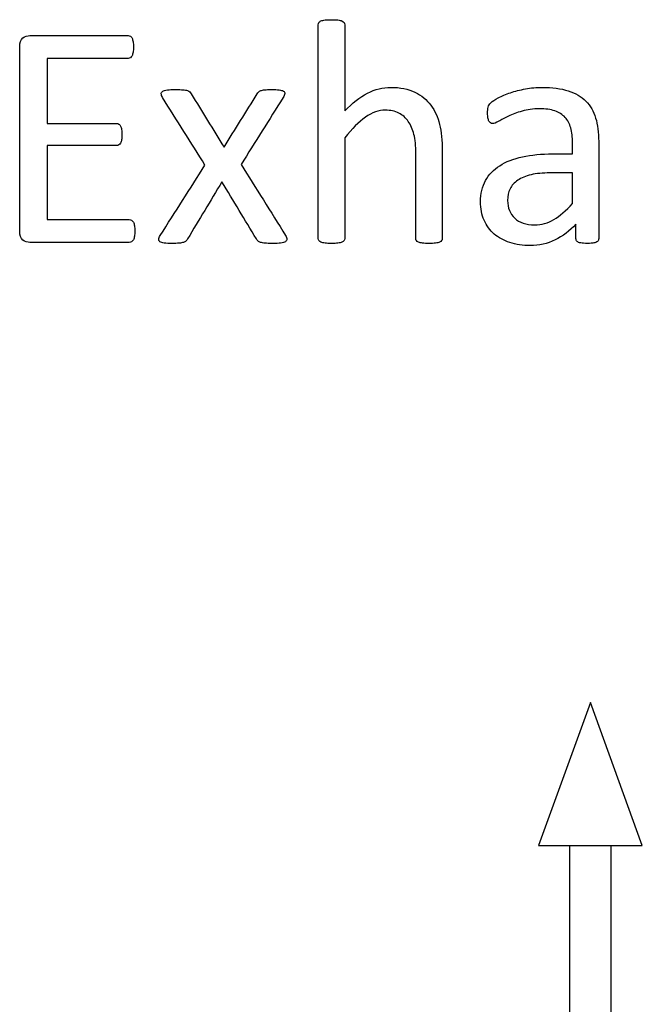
# Model space of a CAD drawing. Header units: inches. Extents: x 0 to 20790, y -12 to 14700.
# Tile 187 of 256: x 6251 to 6551, y 12880 to 13353. Entities that reach past the tile are written whole.
import ezdxf

# ---------------------------------------------------------------- set-up
doc = ezdxf.new("R2010")
doc.units = ezdxf.units.IN
doc.layers.add('254', color=7, linetype='Continuous', true_color=0xffffff)

msp = doc.modelspace()

# ---------------------------------------------------------------- linework, layer by layer
at = {"layer": '254', "color": 2, "linetype": 'Continuous', "lineweight": 25}
for p, q in [((6525.558, 13024.65), (6500.558, 12955.963)), ((6550.558, 12955.963), (6525.558, 13024.65)), ((6500.558, 12955.963), (6550.558, 12955.963)), ((6515.558, 12955.963), (6515.558, 12355.963)), ((6535.558, 12355.963), (6535.558, 12955.963))]:
    msp.add_line(p, q, dxfattribs=at)
for points, knots in [([(6453.961, 13246.882), (6454.156, 13247.147), (6454.272, 13247.493), (6454.272, 13261.977), (6454.272, 13276.027), (6454.272, 13295.041), (6453.839, 13299.282), (6452.164, 13306.328), (6450.752, 13309.38), (6446.852, 13314.599), (6444.289, 13316.708), (6437.999, 13319.824), (6434.104, 13320.603), (6425.737, 13320.603), (6422.015, 13319.68), (6414.629, 13315.929), (6410.965, 13313.073), (6407.33, 13309.236), (6407.33, 13323.056), (6407.33, 13336.876), (6407.33, 13351.099), (6407.214, 13351.475), (6407.012, 13351.763), (6406.81, 13352.08), (6406.493, 13352.34), (6405.57, 13352.744), (6404.906, 13352.888), (6403.291, 13353.119), (6402.223, 13353.148), (6399.713, 13353.148), (6398.674, 13353.119), (6397.059, 13352.888), (6396.395, 13352.744), (6395.414, 13352.34), (6395.097, 13352.08), (6394.895, 13351.763), (6394.722, 13351.475), (6394.635, 13351.099), (6394.635, 13316.439), (6394.635, 13282.182), (6394.635, 13247.493), (6394.722, 13247.147), (6394.895, 13246.887), (6395.097, 13246.599), (6395.414, 13246.339), (6396.395, 13245.935), (6397.059, 13245.791), (6397.866, 13245.675), (6398.674, 13245.589), (6399.713, 13245.531), (6402.223, 13245.531), (6403.291, 13245.589), (6404.098, 13245.675), (6404.906, 13245.791), (6405.57, 13245.935), (6406.493, 13246.339), (6406.81, 13246.599), (6407.012, 13246.887), (6407.214, 13247.147), (6407.33, 13247.493), (6407.33, 13264.054), (6407.33, 13280.182), (6407.33, 13296.31), (6410.821, 13300.667), (6414.139, 13303.985), (6420.525, 13308.472), (6423.689, 13309.611), (6429.344, 13309.611), (6431.508, 13309.149), (6435.235, 13307.314), (6436.759, 13305.975), (6439.111, 13302.475), (6440.019, 13300.407), (6441.279, 13295.594), (6441.577, 13292.415), (6441.577, 13274.95), (6441.577, 13261.438), (6441.577, 13247.493), (6441.663, 13247.147), (6441.865, 13246.887), (6442.067, 13246.599), (6442.413, 13246.339), (6443.337, 13245.935), (6443.971, 13245.791), (6444.808, 13245.675), (6445.616, 13245.589), (6446.655, 13245.531), (6449.194, 13245.531), (6450.203, 13245.589), (6451.04, 13245.675), (6451.848, 13245.791), (6452.483, 13245.935), (6453.406, 13246.339), (6453.752, 13246.599), (6453.961, 13246.882)], [0, 0, 0, 0, 0.0027696, 0.0027696, 0.0926902, 0.0926902, 0.1244485, 0.1244485, 0.1562665, 0.1562665, 0.1876924, 0.1876924, 0.2191183, 0.2191183, 0.2446519, 0.2446519, 0.2701855, 0.2701855, 0.2701855, 0.3685701, 0.3685701, 0.3714456, 0.3714456, 0.3714456, 0.3744645, 0.3744645, 0.3774835, 0.3774835, 0.3805024, 0.3805024, 0.3834527, 0.3834527, 0.3864029, 0.3864029, 0.3893532, 0.3893532, 0.3893532, 0.3919105, 0.3919105, 0.6087898, 0.6087898, 0.6115297, 0.6115297, 0.6115297, 0.6143736, 0.6143736, 0.6172174, 0.6172174, 0.6172174, 0.6240936, 0.6240936, 0.6311296, 0.6311296, 0.6311296, 0.6355618, 0.6355618, 0.6399939, 0.6399939, 0.6399939, 0.642461, 0.642461, 0.7344031, 0.7344031, 0.7344031, 0.765268, 0.765268, 0.7959471, 0.7959471, 0.8199325, 0.8199325, 0.8436214, 0.8436214, 0.8670435, 0.8670435, 0.8901371, 0.8901371, 0.9690824, 0.9690824, 0.9716109, 0.9716109, 0.9716109, 0.9744754, 0.9744754, 0.9773399, 0.9773399, 0.9773399, 0.9844145, 0.9844145, 0.9911747, 0.9911747, 0.9911747, 0.9955873, 0.9955873, 1, 1, 1, 1]), ([(6394.895, 13246.887), (6394.722, 13247.147), (6394.635, 13247.493), (6394.635, 13282.182), (6394.635, 13316.439), (6394.635, 13351.099), (6394.722, 13351.475), (6394.895, 13351.763)], [0, 0, 0, 0, 0.0123321, 0.0123321, 0.98849, 0.98849, 1, 1, 1, 1]), ([(6394.895, 13351.763), (6395.097, 13352.08), (6395.414, 13352.34), (6396.395, 13352.744), (6397.059, 13352.888), (6398.674, 13353.119), (6399.713, 13353.148), (6402.223, 13353.148), (6403.291, 13353.119), (6404.906, 13352.888), (6405.57, 13352.744), (6406.493, 13352.34), (6406.81, 13352.08), (6407.012, 13351.763)], [0, 0, 0, 0, 0.164751, 0.164751, 0.3295019, 0.3295019, 0.4942529, 0.4942529, 0.6628352, 0.6628352, 0.8314176, 0.8314176, 1, 1, 1, 1]), ([(6407.012, 13351.763), (6407.214, 13351.475), (6407.33, 13351.099), (6407.33, 13336.876), (6407.33, 13323.056), (6407.33, 13309.236)], [0, 0, 0, 0, 0.0283976, 0.0283976, 1, 1, 1, 1]), ([(6306.161, 13249.02), (6306.262, 13249.715), (6306.32, 13250.522), (6306.32, 13252.484), (6306.262, 13253.35), (6306.147, 13254.042), (6306.06, 13254.735), (6305.858, 13255.283), (6305.628, 13255.716), (6305.368, 13256.149), (6305.051, 13256.466), (6304.733, 13256.697), (6304.387, 13256.899), (6304.012, 13256.985), (6290.452, 13256.985), (6277.295, 13256.985), (6264.139, 13256.985), (6264.139, 13268.863), (6264.139, 13280.74), (6264.139, 13292.617), (6275.276, 13292.617), (6286.412, 13292.617), (6297.953, 13292.617), (6298.328, 13292.704), (6298.645, 13292.877), (6298.992, 13293.05), (6299.28, 13293.367), (6299.742, 13294.175), (6299.886, 13294.723), (6300.001, 13295.387), (6300.088, 13296.05), (6300.146, 13296.829), (6300.146, 13298.734), (6300.088, 13299.599), (6300.001, 13300.292), (6299.886, 13301.013), (6299.742, 13301.59), (6299.28, 13302.398), (6298.992, 13302.715), (6298.645, 13302.946), (6298.328, 13303.177), (6297.953, 13303.292), (6286.412, 13303.292), (6275.276, 13303.292), (6264.139, 13303.292), (6264.139, 13313.708), (6264.139, 13324.123), (6264.139, 13334.539), (6277.122, 13334.539), (6290.105, 13334.539), (6303.493, 13334.539), (6303.868, 13334.654), (6304.185, 13334.856), (6304.531, 13335.058), (6304.791, 13335.375), (6305.195, 13336.241), (6305.368, 13336.818), (6305.512, 13337.51), (6305.628, 13338.203), (6305.685, 13339.011), (6305.685, 13340.944), (6305.628, 13341.809), (6305.512, 13342.502), (6305.368, 13343.194), (6305.195, 13343.771), (6304.791, 13344.694), (6304.531, 13345.041), (6304.185, 13345.243), (6303.868, 13345.445), (6303.493, 13345.531), (6287.336, 13345.531), (6271.583, 13345.531), (6254.647, 13345.531), (6253.55, 13345.156), (6252.483, 13344.348), (6251.444, 13343.54), (6250.925, 13342.155), (6250.925, 13310.572), (6250.925, 13280.98), (6250.925, 13249.368), (6251.444, 13247.983), (6252.483, 13247.176), (6253.55, 13246.397), (6254.647, 13245.993), (6271.756, 13245.993), (6287.682, 13245.993), (6304.012, 13245.993), (6304.387, 13246.079), (6304.733, 13246.31), (6305.051, 13246.512), (6305.368, 13246.829), (6305.628, 13247.291), (6305.858, 13247.753), (6306.06, 13248.33), (6306.161, 13249.02)], [0, 0, 0, 0, 0.0057275, 0.0057275, 0.012171, 0.012171, 0.012171, 0.0164281, 0.0164281, 0.0164281, 0.0196572, 0.0196572, 0.0196572, 0.0224977, 0.0224977, 0.1150167, 0.1150167, 0.1150167, 0.1990299, 0.1990299, 0.1990299, 0.2778051, 0.2778051, 0.2806623, 0.2806623, 0.2806623, 0.2836411, 0.2836411, 0.2866199, 0.2866199, 0.2866199, 0.2922637, 0.2922637, 0.2979075, 0.2979075, 0.2979075, 0.302089, 0.302089, 0.3062706, 0.3062706, 0.3062706, 0.3090271, 0.3090271, 0.3850294, 0.3850294, 0.3850294, 0.4581667, 0.4581667, 0.4581667, 0.5493352, 0.5493352, 0.5521715, 0.5521715, 0.5521715, 0.5551417, 0.5551417, 0.5581119, 0.5581119, 0.5581119, 0.5637944, 0.5637944, 0.5700097, 0.5700097, 0.5700097, 0.5742407, 0.5742407, 0.5784716, 0.5784716, 0.5784716, 0.5811627, 0.5811627, 0.6861176, 0.6861176, 0.6939988, 0.6939988, 0.6939988, 0.7047328, 0.7047328, 0.8642914, 0.8642914, 0.875181, 0.875181, 0.875181, 0.8831411, 0.8831411, 0.9903106, 0.9903106, 0.9930287, 0.9930287, 0.9930287, 0.9959897, 0.9959897, 0.9959897, 1, 1, 1, 1]), ([(6252.483, 13247.176), (6251.444, 13247.983), (6250.925, 13249.368), (6250.925, 13280.98), (6250.925, 13310.572), (6250.925, 13342.155), (6251.444, 13343.54), (6252.483, 13344.348)], [0, 0, 0, 0, 0.060103, 0.060103, 0.9407556, 0.9407556, 1, 1, 1, 1]), ([(6252.483, 13344.348), (6253.55, 13345.156), (6254.647, 13345.531), (6271.583, 13345.531), (6287.336, 13345.531), (6303.493, 13345.531), (6303.868, 13345.445), (6304.185, 13345.243)], [0, 0, 0, 0, 0.0682196, 0.0682196, 0.9767055, 0.9767055, 1, 1, 1, 1]), ([(6304.185, 13345.243), (6304.531, 13345.041), (6304.791, 13344.694), (6305.195, 13343.771), (6305.368, 13343.194), (6305.512, 13342.502)], [0, 0, 0, 0, 0.5, 0.5, 1, 1, 1, 1]), ([(6305.512, 13342.502), (6305.628, 13341.809), (6305.685, 13340.944), (6305.685, 13339.011), (6305.628, 13338.203), (6305.512, 13337.51)], [0, 0, 0, 0, 0.5223881, 0.5223881, 1, 1, 1, 1]), ([(6305.512, 13337.51), (6305.368, 13336.818), (6305.195, 13336.241), (6304.791, 13335.375), (6304.531, 13335.058), (6304.185, 13334.856)], [0, 0, 0, 0, 0.5, 0.5, 1, 1, 1, 1]), ([(6304.185, 13334.856), (6303.868, 13334.654), (6303.493, 13334.539), (6290.105, 13334.539), (6277.122, 13334.539), (6264.139, 13334.539)], [0, 0, 0, 0, 0.0301724, 0.0301724, 1, 1, 1, 1]), ([(6379.488, 13247.58), (6379.488, 13248.041), (6379.286, 13248.647), (6378.882, 13249.368), (6371.746, 13260.755), (6364.61, 13272.142), (6357.474, 13283.529), (6364.225, 13294.252), (6370.977, 13304.975), (6377.728, 13315.698), (6378.19, 13316.449), (6378.42, 13317.112), (6378.539, 13318.122), (6378.334, 13318.526), (6377.411, 13319.103), (6376.689, 13319.276), (6375.766, 13319.391), (6374.814, 13319.478), (6373.573, 13319.536), (6370.717, 13319.536), (6369.621, 13319.507), (6368.034, 13319.331), (6367.428, 13319.218), (6366.995, 13319.045), (6366.534, 13318.843), (6366.187, 13318.641), (6365.956, 13318.382), (6365.697, 13318.122), (6365.466, 13317.833), (6365.264, 13317.545), (6359.926, 13308.957), (6354.589, 13300.369), (6349.251, 13291.78), (6343.991, 13300.369), (6338.73, 13308.957), (6333.469, 13317.545), (6333.267, 13317.891), (6333.037, 13318.209), (6332.517, 13318.728), (6332.142, 13318.93), (6331.623, 13319.074), (6331.132, 13319.218), (6330.411, 13319.334), (6328.622, 13319.507), (6327.439, 13319.536), (6324.295, 13319.536), (6322.967, 13319.478), (6321.986, 13319.391), (6320.977, 13319.276), (6320.227, 13319.074), (6319.246, 13318.382), (6319.015, 13317.978), (6319.071, 13317.026), (6319.303, 13316.42), (6319.707, 13315.698), (6326.507, 13304.85), (6333.306, 13294.002), (6340.105, 13283.154), (6332.921, 13271.892), (6325.737, 13260.63), (6318.093, 13248.646), (6317.861, 13248.041), (6317.801, 13247.089), (6318.005, 13246.685), (6318.438, 13246.368), (6318.87, 13246.079), (6319.563, 13245.848), (6320.515, 13245.733), (6321.467, 13245.589), (6322.679, 13245.531), (6325.593, 13245.531), (6326.747, 13245.56), (6328.507, 13245.73), (6329.199, 13245.848), (6330.296, 13246.195), (6330.7, 13246.426), (6330.988, 13246.714), (6331.248, 13247.003), (6331.508, 13247.32), (6331.71, 13247.695), (6337.22, 13256.851), (6342.731, 13266.006), (6348.242, 13275.162), (6353.781, 13266.006), (6359.321, 13256.851), (6364.86, 13247.695), (6365.062, 13247.32), (6365.322, 13247.003), (6365.61, 13246.714), (6365.87, 13246.426), (6366.303, 13246.195), (6366.822, 13246.022), (6367.37, 13245.848), (6368.092, 13245.733), (6369.88, 13245.56), (6371.092, 13245.531), (6374.237, 13245.531), (6375.535, 13245.589), (6376.516, 13245.733), (6377.526, 13245.848), (6378.276, 13246.079), (6378.767, 13246.368), (6379.228, 13246.685), (6379.488, 13247.089), (6379.488, 13247.58)], [0, 0, 0, 0, 0.0052827, 0.0052827, 0.0052827, 0.1169451, 0.1169451, 0.1169451, 0.2222379, 0.2222379, 0.2222379, 0.227948, 0.227948, 0.2339895, 0.2339895, 0.240031, 0.240031, 0.240031, 0.2502768, 0.2502768, 0.2599198, 0.2599198, 0.2699158, 0.2699158, 0.2699158, 0.2734534, 0.2734534, 0.2734534, 0.276551, 0.276551, 0.276551, 0.3629603, 0.3629603, 0.3629603, 0.4490243, 0.4490243, 0.4490243, 0.4523206, 0.4523206, 0.455617, 0.455617, 0.455617, 0.4616987, 0.4616987, 0.4677805, 0.4677805, 0.4744471, 0.4744471, 0.4744471, 0.4810669, 0.4810669, 0.4876866, 0.4876866, 0.4939184, 0.4939184, 0.4939184, 0.6019732, 0.6019732, 0.6019732, 0.7147132, 0.7147132, 0.7219407, 0.7219407, 0.7296183, 0.7296183, 0.7296183, 0.7358262, 0.7358262, 0.7358262, 0.7462368, 0.7462368, 0.7560468, 0.7560468, 0.7655432, 0.7655432, 0.7750397, 0.7750397, 0.7750397, 0.7785393, 0.7785393, 0.7785393, 0.8704534, 0.8704534, 0.8704534, 0.9624958, 0.9624958, 0.9624958, 0.9660492, 0.9660492, 0.9660492, 0.9700924, 0.9700924, 0.9700924, 0.9763996, 0.9763996, 0.9827068, 0.9827068, 0.9891308, 0.9891308, 0.9891308, 0.9958197, 0.9958197, 0.9958197, 1, 1, 1, 1]), ([(6319.707, 13315.698), (6319.303, 13316.42), (6319.071, 13317.026), (6319.015, 13317.978), (6319.246, 13318.382), (6320.227, 13319.074), (6320.977, 13319.276), (6321.986, 13319.391)], [0, 0, 0, 0, 0.3200484, 0.3200484, 0.6600242, 0.6600242, 1, 1, 1, 1]), ([(6321.986, 13319.391), (6322.967, 13319.478), (6324.295, 13319.536), (6327.439, 13319.536), (6328.622, 13319.507), (6330.411, 13319.334), (6331.132, 13319.218), (6331.623, 13319.074)], [0, 0, 0, 0, 0.3540373, 0.3540373, 0.6770186, 0.6770186, 1, 1, 1, 1]), ([(6331.623, 13319.074), (6332.142, 13318.93), (6332.517, 13318.728), (6333.037, 13318.209), (6333.267, 13317.891), (6333.469, 13317.545)], [0, 0, 0, 0, 0.5, 0.5, 1, 1, 1, 1]), ([(6366.995, 13319.045), (6367.428, 13319.218), (6368.034, 13319.331), (6369.621, 13319.507), (6370.717, 13319.536), (6373.573, 13319.536), (6374.814, 13319.478), (6375.766, 13319.391)], [0, 0, 0, 0, 0.3344828, 0.3344828, 0.6571578, 0.6571578, 1, 1, 1, 1]), ([(6375.766, 13319.391), (6376.689, 13319.276), (6377.411, 13319.103), (6378.334, 13318.526), (6378.539, 13318.122), (6378.42, 13317.112), (6378.19, 13316.449), (6377.728, 13315.698)], [0, 0, 0, 0, 0.3395422, 0.3395422, 0.6790845, 0.6790845, 1, 1, 1, 1]), ([(6407.33, 13309.236), (6410.965, 13313.073), (6414.629, 13315.929), (6422.015, 13319.68), (6425.737, 13320.603), (6434.104, 13320.603), (6437.999, 13319.824), (6444.289, 13316.708), (6446.852, 13314.599), (6450.752, 13309.38), (6452.164, 13306.328), (6453.839, 13299.282), (6454.272, 13295.041), (6454.272, 13276.027), (6454.272, 13261.977), (6454.272, 13247.493), (6454.156, 13247.147), (6453.954, 13246.887)], [0, 0, 0, 0, 0.0945039, 0.0945039, 0.1890077, 0.1890077, 0.3053202, 0.3053202, 0.4216326, 0.4216326, 0.5393958, 0.5393958, 0.6569387, 0.6569387, 0.9897492, 0.9897492, 1, 1, 1, 1]), ([(6528.963, 13246.461), (6529.373, 13246.772), (6529.574, 13247.233), (6529.574, 13263.41), (6529.574, 13278.98), (6529.574, 13298.849), (6529.084, 13302.6), (6527.122, 13309.063), (6525.564, 13311.775), (6523.429, 13313.967), (6521.265, 13316.131), (6518.438, 13317.805), (6511.456, 13320.055), (6507.243, 13320.603), (6499.598, 13320.603), (6496.943, 13320.372), (6491.722, 13319.386), (6489.298, 13318.786), (6484.912, 13317.285), (6482.95, 13316.477), (6479.568, 13314.7), (6478.363, 13313.91), (6477.67, 13313.217), (6476.978, 13312.554), (6476.545, 13311.861), (6476.199, 13310.361), (6476.112, 13309.351), (6476.112, 13307.303), (6476.141, 13306.61), (6476.367, 13305.311), (6476.516, 13304.792), (6476.978, 13303.985), (6477.266, 13303.667), (6477.555, 13303.465), (6477.872, 13303.263), (6478.218, 13303.148), (6479.257, 13303.148), (6480.18, 13303.523), (6482.719, 13305.023), (6484.277, 13305.831), (6488.028, 13307.62), (6490.192, 13308.457), (6495.189, 13309.909), (6497.982, 13310.303), (6504.041, 13310.303), (6506.493, 13309.957), (6510.5, 13308.563), (6512.119, 13307.562), (6514.631, 13304.823), (6515.553, 13303.119), (6516.101, 13301.071), (6516.678, 13299.022), (6516.966, 13296.656), (6516.966, 13292.204), (6516.966, 13290.405), (6516.966, 13288.607), (6513.783, 13288.607), (6510.6, 13288.607), (6502.021, 13288.607), (6497.174, 13288.145), (6488.576, 13286.241), (6484.912, 13284.827), (6478.969, 13281.019), (6476.689, 13278.624), (6473.503, 13272.889), (6472.708, 13269.507), (6472.708, 13262.265), (6473.285, 13259.293), (6475.604, 13254.076), (6477.209, 13251.85), (6481.363, 13248.272), (6483.873, 13246.887), (6486.845, 13245.964), (6489.788, 13245.012), (6493.077, 13244.521), (6500.867, 13244.521), (6504.82, 13245.416), (6512.229, 13249.034), (6515.61, 13251.532), (6518.64, 13254.764), (6518.64, 13252.456), (6518.64, 13250.147), (6518.64, 13247.233), (6518.813, 13246.772), (6519.188, 13246.454), (6519.534, 13246.137), (6520.111, 13245.906), (6521.699, 13245.623), (6522.765, 13245.531), (6525.506, 13245.531), (6526.545, 13245.618), (6527.988, 13245.906), (6528.536, 13246.137), (6528.963, 13246.461)], [0, 0, 0, 0, 0.0062907, 0.0062907, 0.1679526, 0.1679526, 0.2125868, 0.2125868, 0.257221, 0.257221, 0.257221, 0.2941122, 0.2941122, 0.3310034, 0.3310034, 0.3506219, 0.3506219, 0.3704508, 0.3704508, 0.3902798, 0.3902798, 0.4098458, 0.4098458, 0.4098458, 0.4185611, 0.4185611, 0.4272765, 0.4272765, 0.4326245, 0.4326245, 0.437747, 0.437747, 0.4428695, 0.4428695, 0.4428695, 0.4468565, 0.4468565, 0.4524383, 0.4524383, 0.4580201, 0.4580201, 0.463602, 0.463602, 0.4692612, 0.4692612, 0.474606, 0.474606, 0.48002, 0.48002, 0.4853165, 0.4853165, 0.4853165, 0.5053782, 0.5053782, 0.5189706, 0.5189706, 0.5189706, 0.5457097, 0.5457097, 0.5910288, 0.5910288, 0.6363479, 0.6363479, 0.681667, 0.681667, 0.7273363, 0.7273363, 0.766578, 0.766578, 0.8061842, 0.8061842, 0.8457904, 0.8457904, 0.8457904, 0.877393, 0.877393, 0.9135102, 0.9135102, 0.9492912, 0.9492912, 0.9492912, 0.9709919, 0.9709919, 0.9766884, 0.9766884, 0.9766884, 0.9826091, 0.9826091, 0.988325, 0.988325, 0.9941625, 0.9941625, 1, 1, 1, 1]), ([(6477.67, 13313.217), (6478.363, 13313.91), (6479.568, 13314.7), (6482.95, 13316.477), (6484.912, 13317.285), (6489.298, 13318.786), (6491.722, 13319.386), (6496.943, 13320.372), (6499.598, 13320.603), (6507.243, 13320.603), (6511.456, 13320.055), (6518.438, 13317.805), (6521.265, 13316.131), (6523.429, 13313.967)], [0, 0, 0, 0, 0.1281972, 0.1281972, 0.2581168, 0.2581168, 0.3880364, 0.3880364, 0.5165767, 0.5165767, 0.7582883, 0.7582883, 1, 1, 1, 1]), ([(6477.555, 13303.465), (6477.266, 13303.667), (6476.978, 13303.985), (6476.516, 13304.792), (6476.367, 13305.311), (6476.141, 13306.61), (6476.112, 13307.303), (6476.112, 13309.351), (6476.199, 13310.361), (6476.545, 13311.861), (6476.978, 13312.554), (6477.67, 13313.217)], [0, 0, 0, 0, 0.1551158, 0.1551158, 0.3102316, 0.3102316, 0.4721772, 0.4721772, 0.7360886, 0.7360886, 1, 1, 1, 1]), ([(6523.429, 13313.967), (6525.564, 13311.775), (6527.122, 13309.063), (6529.084, 13302.6), (6529.574, 13298.849), (6529.574, 13278.98), (6529.574, 13263.41), (6529.574, 13247.233), (6529.373, 13246.772), (6528.969, 13246.454)], [0, 0, 0, 0, 0.1735248, 0.1735248, 0.3470497, 0.3470497, 0.9755435, 0.9755435, 1, 1, 1, 1]), ([(6441.865, 13246.887), (6441.663, 13247.147), (6441.577, 13247.493), (6441.577, 13261.438), (6441.577, 13274.95), (6441.577, 13292.415), (6441.279, 13295.594), (6440.019, 13300.407), (6439.111, 13302.475), (6436.759, 13305.975), (6435.235, 13307.314), (6431.508, 13309.149), (6429.344, 13309.611), (6423.689, 13309.611), (6420.525, 13308.472), (6414.139, 13303.985), (6410.821, 13300.667), (6407.33, 13296.31)], [0, 0, 0, 0, 0.0106594, 0.0106594, 0.3434701, 0.3434701, 0.4408261, 0.4408261, 0.5395668, 0.5395668, 0.6394324, 0.6394324, 0.7405482, 0.7405482, 0.8698823, 0.8698823, 1, 1, 1, 1]), ([(6516.101, 13301.071), (6515.553, 13303.119), (6514.631, 13304.823), (6512.119, 13307.562), (6510.5, 13308.563), (6506.493, 13309.957), (6504.041, 13310.303), (6497.982, 13310.303), (6495.189, 13309.909), (6490.192, 13308.457), (6488.028, 13307.62), (6484.277, 13305.831), (6482.719, 13305.023), (6480.18, 13303.523), (6479.257, 13303.148), (6478.218, 13303.148), (6477.872, 13303.263), (6477.555, 13303.465)], [0, 0, 0, 0, 0.1247793, 0.1247793, 0.252326, 0.252326, 0.3782436, 0.3782436, 0.511568, 0.511568, 0.6430689, 0.6430689, 0.7745699, 0.7745699, 0.9060708, 0.9060708, 1, 1, 1, 1]), ([(6264.139, 13303.292), (6275.276, 13303.292), (6286.412, 13303.292), (6297.953, 13303.292), (6298.328, 13303.177), (6298.645, 13302.946)], [0, 0, 0, 0, 0.965, 0.965, 1, 1, 1, 1]), ([(6298.645, 13302.946), (6298.992, 13302.715), (6299.28, 13302.398), (6299.742, 13301.59), (6299.886, 13301.013), (6300.001, 13300.292)], [0, 0, 0, 0, 0.5, 0.5, 1, 1, 1, 1]), ([(6300.001, 13300.292), (6300.088, 13299.599), (6300.146, 13298.734), (6300.146, 13296.829), (6300.088, 13296.05), (6300.001, 13295.387)], [0, 0, 0, 0, 0.5, 0.5, 1, 1, 1, 1]), ([(6516.966, 13288.607), (6516.966, 13290.405), (6516.966, 13292.204), (6516.966, 13296.656), (6516.678, 13299.022), (6516.101, 13301.071)], [0, 0, 0, 0, 0.4038877, 0.4038877, 1, 1, 1, 1]), ([(6300.001, 13295.387), (6299.886, 13294.723), (6299.742, 13294.175), (6299.28, 13293.367), (6298.992, 13293.05), (6298.645, 13292.877)], [0, 0, 0, 0, 0.5, 0.5, 1, 1, 1, 1]), ([(6407.33, 13296.31), (6407.33, 13280.182), (6407.33, 13264.054), (6407.33, 13247.493), (6407.214, 13247.147), (6407.012, 13246.887)], [0, 0, 0, 0, 0.9738676, 0.9738676, 1, 1, 1, 1]), ([(6298.645, 13292.877), (6298.328, 13292.704), (6297.953, 13292.617), (6286.412, 13292.617), (6275.276, 13292.617), (6264.139, 13292.617)], [0, 0, 0, 0, 0.035, 0.035, 1, 1, 1, 1]), ([(6486.845, 13245.964), (6483.873, 13246.887), (6481.363, 13248.272), (6477.209, 13251.85), (6475.604, 13254.076), (6473.285, 13259.293), (6472.708, 13262.265), (6472.708, 13269.507), (6473.503, 13272.889), (6476.689, 13278.624), (6478.969, 13281.019), (6484.912, 13284.827), (6488.576, 13286.241), (6497.174, 13288.145), (6502.021, 13288.607), (6510.6, 13288.607), (6513.783, 13288.607), (6516.966, 13288.607)], [0, 0, 0, 0, 0.1211867, 0.1211867, 0.2423733, 0.2423733, 0.3624449, 0.3624449, 0.5021834, 0.5021834, 0.6408503, 0.6408503, 0.7795172, 0.7795172, 0.9181841, 0.9181841, 1, 1, 1, 1]), ([(6318.438, 13246.368), (6318.005, 13246.685), (6317.801, 13247.089), (6317.861, 13248.041), (6318.093, 13248.646), (6325.737, 13260.63), (6332.921, 13271.892), (6340.105, 13283.154)], [0, 0, 0, 0, 0.060148, 0.060148, 0.1167704, 0.1167704, 1, 1, 1, 1]), ([(6506.118, 13279.461), (6509.734, 13279.461), (6513.35, 13279.461), (6516.966, 13279.461), (6516.966, 13274.566), (6516.966, 13269.67), (6516.966, 13264.775), (6513.821, 13261.284), (6510.85, 13258.687), (6505.15, 13255.29), (6502.05, 13254.446), (6494.606, 13254.446), (6491.433, 13255.514), (6486.874, 13259.784), (6485.72, 13262.64), (6485.72, 13268.324), (6486.124, 13270.199), (6486.903, 13271.815), (6487.711, 13273.402), (6488.951, 13274.787), (6492.336, 13277.081), (6494.462, 13277.989), (6497.03, 13278.566), (6499.598, 13279.172), (6502.627, 13279.461), (6506.118, 13279.461)], [0, 0, 0, 0, 0.0969812, 0.0969812, 0.0969812, 0.228267, 0.228267, 0.228267, 0.334882, 0.334882, 0.4410263, 0.4410263, 0.5730145, 0.5730145, 0.7050027, 0.7050027, 0.7827055, 0.7827055, 0.7827055, 0.8432978, 0.8432978, 0.9031884, 0.9031884, 0.9031884, 1, 1, 1, 1]), ([(6497.03, 13278.566), (6494.462, 13277.989), (6492.336, 13277.081), (6488.951, 13274.787), (6487.711, 13273.402), (6486.903, 13271.815)], [0, 0, 0, 0, 0.497088, 0.497088, 1, 1, 1, 1]), ([(6486.903, 13271.815), (6486.124, 13270.199), (6485.72, 13268.324), (6485.72, 13262.64), (6486.874, 13259.784), (6491.433, 13255.514), (6494.606, 13254.446), (6502.05, 13254.446), (6505.15, 13255.29), (6510.85, 13258.687), (6513.821, 13261.284), (6516.966, 13264.775)], [0, 0, 0, 0, 0.1401467, 0.1401467, 0.3782042, 0.3782042, 0.6162616, 0.6162616, 0.8077064, 0.8077064, 1, 1, 1, 1]), ([(6264.139, 13256.985), (6277.295, 13256.985), (6290.452, 13256.985), (6304.012, 13256.985), (6304.387, 13256.899), (6304.733, 13256.697)], [0, 0, 0, 0, 0.9702128, 0.9702128, 1, 1, 1, 1]), ([(6306.147, 13254.042), (6306.262, 13253.35), (6306.32, 13252.484), (6306.32, 13250.522), (6306.262, 13249.715), (6306.147, 13249.022)], [0, 0, 0, 0, 0.5294118, 0.5294118, 1, 1, 1, 1]), ([(6518.64, 13254.764), (6515.61, 13251.532), (6512.229, 13249.034), (6504.82, 13245.416), (6500.867, 13244.521), (6493.077, 13244.521), (6489.788, 13245.012), (6486.845, 13245.964)], [0, 0, 0, 0, 0.3457072, 0.3457072, 0.6946633, 0.6946633, 1, 1, 1, 1]), ([(6519.188, 13246.454), (6518.813, 13246.772), (6518.64, 13247.233), (6518.64, 13250.147), (6518.64, 13252.456), (6518.64, 13254.764)], [0, 0, 0, 0, 0.2079208, 0.2079208, 1, 1, 1, 1]), ([(6304.733, 13246.31), (6304.387, 13246.079), (6304.012, 13245.993), (6287.682, 13245.993), (6271.756, 13245.993), (6254.647, 13245.993), (6253.55, 13246.397), (6252.483, 13247.176)], [0, 0, 0, 0, 0.0230643, 0.0230643, 0.9324547, 0.9324547, 1, 1, 1, 1]), ([(6330.988, 13246.714), (6330.7, 13246.426), (6330.296, 13246.195), (6329.199, 13245.848), (6328.507, 13245.73), (6326.747, 13245.56), (6325.593, 13245.531), (6322.679, 13245.531), (6321.467, 13245.589), (6320.515, 13245.733)], [0, 0, 0, 0, 0.242174, 0.242174, 0.484348, 0.484348, 0.7345158, 0.7345158, 1, 1, 1, 1]), ([(6397.866, 13245.675), (6397.059, 13245.791), (6396.395, 13245.935), (6395.414, 13246.339), (6395.097, 13246.599), (6394.895, 13246.887)], [0, 0, 0, 0, 0.5, 0.5, 1, 1, 1, 1]), ([(6407.012, 13246.887), (6406.81, 13246.599), (6406.493, 13246.339), (6405.57, 13245.935), (6404.906, 13245.791), (6404.098, 13245.675)], [0, 0, 0, 0, 0.5, 0.5, 1, 1, 1, 1]), ([(6444.808, 13245.675), (6443.971, 13245.791), (6443.337, 13245.935), (6442.413, 13246.339), (6442.067, 13246.599), (6441.865, 13246.887)], [0, 0, 0, 0, 0.5, 0.5, 1, 1, 1, 1]), ([(6453.954, 13246.887), (6453.752, 13246.599), (6453.406, 13246.339), (6452.483, 13245.935), (6451.848, 13245.791), (6451.04, 13245.675)], [0, 0, 0, 0, 0.5, 0.5, 1, 1, 1, 1]), ([(6528.969, 13246.454), (6528.536, 13246.137), (6527.988, 13245.906), (6526.545, 13245.618), (6525.506, 13245.531), (6522.765, 13245.531), (6521.699, 13245.623), (6520.111, 13245.906), (6519.534, 13246.137), (6519.188, 13246.454)], [0, 0, 0, 0, 0.2504121, 0.2504121, 0.5008242, 0.5008242, 0.7460194, 0.7460194, 1, 1, 1, 1]), ([(6376.516, 13245.733), (6375.535, 13245.589), (6374.237, 13245.531), (6371.092, 13245.531), (6369.88, 13245.56), (6368.092, 13245.733), (6367.37, 13245.848), (6366.822, 13246.022)], [0, 0, 0, 0, 0.3374233, 0.3374233, 0.6687117, 0.6687117, 1, 1, 1, 1]), ([(6404.098, 13245.675), (6403.291, 13245.589), (6402.223, 13245.531), (6399.713, 13245.531), (6398.674, 13245.589), (6397.866, 13245.675)], [0, 0, 0, 0, 0.5057471, 0.5057471, 1, 1, 1, 1]), ([(6451.04, 13245.675), (6450.203, 13245.589), (6449.194, 13245.531), (6446.655, 13245.531), (6445.616, 13245.589), (6444.808, 13245.675)], [0, 0, 0, 0, 0.4886364, 0.4886364, 1, 1, 1, 1])]:
    msp.add_open_spline(points, degree=3, knots=knots, dxfattribs=at)
for points in [[(6264.139, 13334.539), (6264.139, 13324.123), (6264.139, 13313.708), (6264.139, 13303.292)], [(6333.469, 13317.545), (6338.73, 13308.957), (6343.991, 13300.369), (6349.251, 13291.78)], [(6349.251, 13291.78), (6354.589, 13300.369), (6359.926, 13308.957), (6365.264, 13317.545)], [(6365.264, 13317.545), (6365.466, 13317.833), (6365.697, 13318.122), (6365.956, 13318.382)], [(6365.956, 13318.382), (6366.187, 13318.641), (6366.534, 13318.843), (6366.995, 13319.045)], [(6340.105, 13283.154), (6333.306, 13294.002), (6326.507, 13304.85), (6319.707, 13315.698)], [(6377.728, 13315.698), (6370.977, 13304.975), (6364.225, 13294.252), (6357.474, 13283.529)], [(6264.139, 13292.617), (6264.139, 13280.74), (6264.139, 13268.863), (6264.139, 13256.985)], [(6357.474, 13283.529), (6364.61, 13272.142), (6371.746, 13260.755), (6378.882, 13249.368)], [(6348.242, 13275.162), (6342.731, 13266.006), (6337.22, 13256.851), (6331.71, 13247.695)], [(6364.86, 13247.695), (6359.321, 13256.851), (6353.781, 13266.006), (6348.242, 13275.162)], [(6506.118, 13279.461), (6502.627, 13279.461), (6499.598, 13279.172), (6497.03, 13278.566)], [(6516.966, 13279.461), (6513.35, 13279.461), (6509.734, 13279.461), (6506.118, 13279.461)], [(6516.966, 13264.775), (6516.966, 13269.67), (6516.966, 13274.566), (6516.966, 13279.461)], [(6304.733, 13256.697), (6305.051, 13256.466), (6305.368, 13256.149), (6305.628, 13255.716)], [(6305.628, 13255.716), (6305.858, 13255.283), (6306.06, 13254.735), (6306.147, 13254.042)], [(6305.628, 13247.291), (6305.368, 13246.829), (6305.051, 13246.512), (6304.733, 13246.31)], [(6306.147, 13249.022), (6306.06, 13248.33), (6305.858, 13247.753), (6305.628, 13247.291)], [(6331.71, 13247.695), (6331.508, 13247.32), (6331.248, 13247.003), (6330.988, 13246.714)], [(6365.61, 13246.714), (6365.322, 13247.003), (6365.062, 13247.32), (6364.86, 13247.695)], [(6366.822, 13246.022), (6366.303, 13246.195), (6365.87, 13246.426), (6365.61, 13246.714)], [(6379.488, 13247.58), (6379.488, 13247.089), (6379.228, 13246.685), (6378.767, 13246.368)], [(6378.882, 13249.368), (6379.286, 13248.647), (6379.488, 13248.041), (6379.488, 13247.58)], [(6320.515, 13245.733), (6319.563, 13245.848), (6318.87, 13246.079), (6318.438, 13246.368)], [(6378.767, 13246.368), (6378.276, 13246.079), (6377.526, 13245.848), (6376.516, 13245.733)]]:
    msp.add_open_spline(points, degree=3, dxfattribs=at)

doc.saveas('drawing.dxf')
